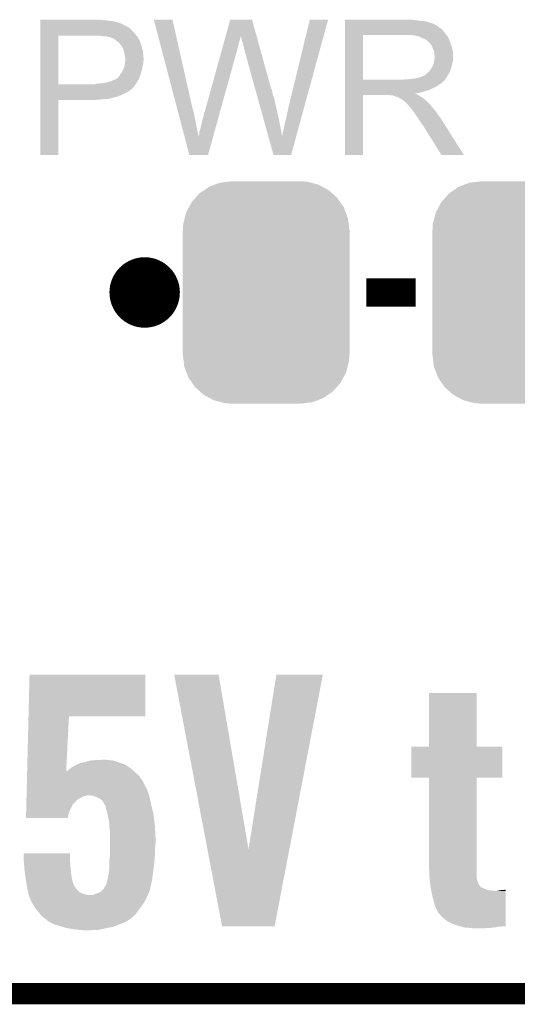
# Model space of a CAD drawing. Extents: x -1.3 to 24.2, y -3.9 to 39.7.
# Tile 2 of 48: x 4.1 to 7.7, y -3.9 to 3.2. Entities that reach past the tile are written whole.
import ezdxf

# ---------------------------------------------------------------- set-up
doc = ezdxf.new("R2010")
doc.units = 0
doc.layers.get('0').update_dxf_attribs({"linetype": 'CONTINUOUS'})
for name, color, linetype in [('5V_TO_3V3_CLICK_V100_GKO', 14, 'CONTINUOUS'), ('5V_TO_3V3_CLICK_V100_GTO', 12, 'CONTINUOUS'), ('5V_TO_3V3_CLICK_V100_GTS', 13, 'CONTINUOUS')]:
    doc.layers.add(name, color=color, linetype=linetype)

# ---------------------------------------------------------------- blocks, each defined once
blk = doc.blocks.new('CUSTOM_51')
for points in [[(-0.368484, 0.777768), (-0.333938, 0.790942), (0.3756, 0.777768), (0.32361, 0.790942)], [(-0.333938, 0.790942), (-0.273256, 0.798498), (0.32361, 0.790942), (0.29379, 0.798498)], [(-0.273256, 0.798498), (-0.25019, 0.80137), (0.29379, 0.798498), (0.25019, 0.80137)], [(-0.50967, 0.681926), (-0.482218, 0.71288), (0.51306, 0.681926), (0.47841, 0.71288)], [(-0.482218, 0.71288), (-0.44566, 0.738152), (0.47841, 0.71288), (0.45012, 0.738152)], [(-0.44566, 0.738152), (-0.412794, 0.76087), (0.45012, 0.738152), (0.407388, 0.76087)], [(-0.412794, 0.76087), (-0.368484, 0.777768), (0.407388, 0.76087), (0.3756, 0.777768)], [(-0.55793, 0.61233), (-0.538216, 0.649738), (0.560798, 0.61233), (0.53514, 0.649738)], [(-0.538216, 0.649738), (-0.50967, 0.681926), (0.53514, 0.649738), (0.51306, 0.681926)], [(-0.587972, 0.533366), (-0.577562, 0.575076), (0.590586, 0.533366), (0.574852, 0.575076)], [(-0.577562, 0.575076), (-0.55793, 0.61233), (0.574852, 0.575076), (0.560798, 0.61233)], [(-0.597996, 0.49319), (-0.587972, 0.533366), (0.595442, 0.49319), (0.590586, 0.533366)], [(-0.60198, -0.44958), (-0.60198, 0.44958), (0.60198, -0.44958), (0.60198, 0.44958)], [(-0.60071, 0.44958), (-0.597996, 0.49319), (0.60071, 0.44958), (0.595442, 0.49319)], [(-0.59544, -0.49319), (-0.60071, -0.44958), (0.597996, -0.49319), (0.60071, -0.44958)], [(-0.590586, -0.533366), (-0.59544, -0.49319), (0.58797, -0.533366), (0.597996, -0.49319)], [(-0.57485, -0.575076), (-0.590586, -0.533366), (0.577562, -0.575076), (0.58797, -0.533366)], [(-0.560798, -0.61233), (-0.57485, -0.575076), (0.557928, -0.61233), (0.577562, -0.575076)], [(-0.535138, -0.649738), (-0.560798, -0.61233), (0.538216, -0.649738), (0.557928, -0.61233)], [(-0.51306, -0.681926), (-0.535138, -0.649738), (0.509668, -0.681926), (0.538216, -0.649738)], [(-0.478408, -0.71288), (-0.51306, -0.681926), (0.482218, -0.71288), (0.509668, -0.681926)], [(-0.45012, -0.738152), (-0.478408, -0.71288), (0.445658, -0.738152), (0.482218, -0.71288)], [(-0.407386, -0.76087), (-0.45012, -0.738152), (0.412794, -0.76087), (0.445658, -0.738152)], [(-0.3756, -0.777768), (-0.407386, -0.76087), (0.368482, -0.777768), (0.412794, -0.76087)], [(-0.323608, -0.790942), (-0.3756, -0.777768), (0.333938, -0.790942), (0.368482, -0.777768)], [(-0.29379, -0.798498), (-0.323608, -0.790942), (0.273254, -0.798498), (0.333938, -0.790942)], [(-0.25019, -0.80137), (-0.29379, -0.798498), (0.25019, -0.80137), (0.273254, -0.798498)]]:
    blk.add_solid(points)

msp = doc.modelspace()

# ---------------------------------------------------------------- linework, layer by layer
at = {"layer": '5V_TO_3V3_CLICK_V100_GKO', "const_width": 0.1524}
msp.add_lwpolyline([(-1.27, -3.81), (21.59, -3.81)], dxfattribs=at)
at = {"layer": '5V_TO_3V3_CLICK_V100_GTO', "const_width": 0.254}
msp.add_lwpolyline([(4.89204, 1.2446, 1), (5.14604, 1.2446, 1)], format="xyb", close=True, dxfattribs=at)
at = {"layer": '5V_TO_3V3_CLICK_V100_GTO', "const_width": 0.2032}
msp.add_lwpolyline([(6.61924, 1.2446), (6.97484, 1.2446)], dxfattribs=at)
at = {"layer": '5V_TO_3V3_CLICK_V100_GTO'}
for points in [[(4.26722, 3.20802), (4.267222, 3.21056), (4.7117, 3.20802), (4.688838, 3.21056)], [(4.26722, 3.20294), (4.26722, 3.20802), (4.7625, 3.20294), (4.7117, 3.20802)], [(4.26722, 3.2004), (4.26722, 3.20294), (4.782822, 3.2004), (4.7625, 3.20294)], [(4.26722, 3.19786), (4.26722, 3.2004), (4.79552, 3.19786), (4.785362, 3.2004)], [(4.26722, 3.19532), (4.26722, 3.19786), (4.80822, 3.19532), (4.79552, 3.19786)], [(4.26722, 3.18516), (4.26722, 3.19532), (4.84378, 3.18516), (4.80822, 3.19532)], [(5.085112, 3.210542), (5.085106, 3.210558), (5.219704, 3.210542), (5.085106, 3.210558)], [(5.253444, 2.570478), (5.085112, 3.210542), (5.36448, 2.570478), (5.219704, 3.210542)], [(5.603204, 3.091144), (5.636272, 3.210544), (5.82681, 3.091144), (5.793744, 3.210544)], [(5.636272, 3.210544), (5.636278, 3.21056), (5.793744, 3.210544), (5.636278, 3.21056)], [(6.0579, 2.58318), (6.21031, 3.210532), (6.170818, 2.58318), (6.342374, 3.210532)], [(6.21031, 3.210532), (6.210318, 3.21056), (6.342374, 3.210532), (6.210318, 3.21056)], [(6.46432, 3.20802), (6.464322, 3.21056), (6.96976, 3.20802), (6.94182, 3.21056)], [(6.46432, 3.20294), (6.46432, 3.20802), (7.002778, 3.20294), (6.96976, 3.20802)], [(6.46432, 3.2004), (6.46432, 3.20294), (7.0358, 3.2004), (7.002778, 3.20294)], [(6.46432, 3.19278), (6.46432, 3.2004), (7.066278, 3.19278), (7.0358, 3.2004)], [(4.267218, 3.11658), (4.26722, 3.13944), (4.94284, 3.11658), (4.919982, 3.13944)], [(4.26722, 3.16484), (4.26722, 3.18516), (4.884418, 3.16484), (4.84378, 3.18516)], [(4.26722, 3.154678), (4.26722, 3.16484), (4.9022, 3.154678), (4.884418, 3.16484)], [(4.26722, 3.15214), (4.26722, 3.154678), (4.904744, 3.15214), (4.9022, 3.154678)], [(4.26722, 3.149596), (4.26722, 3.15214), (4.912362, 3.149596), (4.904744, 3.15214)], [(4.26722, 3.13944), (4.26722, 3.149596), (4.919982, 3.13944), (4.912362, 3.149596)], [(6.464318, 3.11404), (6.46432, 3.134358), (7.18566, 3.11404), (7.170422, 3.134358)], [(6.46432, 3.1877), (6.46432, 3.19278), (7.081522, 3.1877), (7.066278, 3.19278)], [(6.46432, 3.18516), (6.46432, 3.1877), (7.094222, 3.18516), (7.081522, 3.1877)], [(6.46432, 3.185138), (6.46432, 3.18516), (7.09676, 3.185138), (7.094222, 3.18516)], [(6.46432, 3.182614), (6.46432, 3.185138), (7.096774, 3.182614), (7.09676, 3.185138)], [(6.46432, 3.17754), (6.46432, 3.182614), (7.10692, 3.17754), (7.096774, 3.182614)], [(6.46432, 3.172458), (6.46432, 3.17754), (7.119622, 3.172458), (7.10692, 3.17754)], [(6.46432, 3.1623), (6.46432, 3.172458), (7.13486, 3.1623), (7.119622, 3.172458)], [(6.46432, 3.1496), (6.46432, 3.1623), (7.15264, 3.1496), (7.13486, 3.1623)], [(6.46432, 3.134358), (6.46432, 3.1496), (7.170422, 3.134358), (7.15264, 3.1496)], [(4.26721, 2.745762), (4.267218, 3.09626), (4.39674, 2.745762), (4.396762, 3.09626)], [(4.267218, 3.10134), (4.267218, 3.11658), (4.95554, 3.10134), (4.94284, 3.11658)], [(4.267218, 3.09626), (4.267218, 3.10134), (4.959894, 3.09626), (4.95554, 3.10134)], [(4.70154, 3.09372), (4.67614, 3.09626), (4.962072, 3.09372), (4.959894, 3.09626)], [(4.721862, 3.09118), (4.70154, 3.09372), (4.964248, 3.09118), (4.962072, 3.09372)], [(4.759962, 3.0861), (4.739642, 3.09118), (4.968602, 3.0861), (4.964248, 3.09118)], [(4.765044, 3.086098), (4.759962, 3.0861), (4.968604, 3.086098), (4.968602, 3.0861)], [(4.771818, 3.083558), (4.765044, 3.086098), (4.97078, 3.083558), (4.968604, 3.086098)], [(4.78536, 3.07848), (4.771818, 3.083558), (4.973038, 3.07848), (4.97078, 3.083558)], [(4.8006, 3.07086), (4.78536, 3.07848), (4.976426, 3.07086), (4.973038, 3.07848)], [(4.8133, 3.0607), (4.8006, 3.07086), (4.980942, 3.0607), (4.976426, 3.07086)], [(4.81648, 3.058156), (4.8133, 3.0607), (4.98348, 3.058156), (4.980942, 3.0607)], [(4.826, 3.05054), (4.81648, 3.058156), (4.98602, 3.05054), (4.98348, 3.058156)], [(5.58774, 3.0353), (5.592664, 3.05308), (5.69722, 3.0353), (5.7023, 3.05308)], [(5.592664, 3.05308), (5.596884, 3.06832), (5.7023, 3.05308), (5.707378, 3.06832)], [(5.596884, 3.06832), (5.6004, 3.081018), (5.707378, 3.06832), (5.70992, 3.081018)], [(5.6004, 3.081018), (5.60251, 3.088634), (5.70992, 3.081018), (5.70992, 3.088634)], [(5.60251, 3.088634), (5.603204, 3.091144), (5.70992, 3.088634), (5.712422, 3.091144)], [(5.71246, 3.088644), (5.712422, 3.091144), (5.827502, 3.088644), (5.82681, 3.091144)], [(5.72008, 3.06578), (5.71246, 3.088644), (5.833834, 3.06578), (5.827502, 3.088644)], [(5.72516, 3.048), (5.72008, 3.06578), (5.838758, 3.048), (5.833834, 3.06578)], [(6.464312, 2.778782), (6.464318, 3.10132), (6.59384, 2.778782), (6.593842, 3.10132)], [(6.464318, 3.10134), (6.464318, 3.11404), (7.195538, 3.10134), (7.18566, 3.11404)], [(6.464318, 3.10132), (6.464318, 3.10134), (6.593842, 3.10132), (6.90118, 3.10134)], [(6.972302, 3.09626), (6.939282, 3.10134), (7.199488, 3.09626), (7.195538, 3.10134)], [(6.990942, 3.091176), (6.972302, 3.09626), (7.20344, 3.091176), (7.199488, 3.09626)], [(7.00024, 3.08864), (6.990942, 3.091176), (7.203462, 3.08864), (7.20344, 3.091176)], [(7.000268, 3.088626), (7.00024, 3.08864), (7.205986, 3.088626), (7.203462, 3.08864)], [(7.02056, 3.07848), (7.000268, 3.088626), (7.21106, 3.07848), (7.205986, 3.088626)], [(7.040882, 3.070858), (7.02056, 3.07848), (7.21411, 3.070858), (7.21106, 3.07848)], [(7.047654, 3.06578), (7.040882, 3.070858), (7.21614, 3.06578), (7.21411, 3.070858)], [(7.05104, 3.06324), (7.047654, 3.06578), (7.21723, 3.06324), (7.21614, 3.06578)], [(7.058664, 3.05816), (7.05104, 3.06324), (7.219406, 3.05816), (7.21723, 3.06324)], [(7.061206, 3.058154), (7.058664, 3.05816), (7.21941, 3.058154), (7.219406, 3.05816)], [(7.070092, 3.048), (7.061206, 3.058154), (7.22376, 3.048), (7.21941, 3.058154)], [(4.838698, 3.037842), (4.826, 3.05054), (4.9911, 3.037842), (4.98602, 3.05054)], [(4.84124, 3.0353), (4.838698, 3.037842), (4.991948, 3.0353), (4.9911, 3.037842)], [(4.84633, 3.02768), (4.84124, 3.0353), (4.994486, 3.02768), (4.991948, 3.0353)], [(4.848866, 3.027668), (4.84633, 3.02768), (4.99449, 3.027668), (4.994486, 3.02768)], [(4.851764, 3.0226), (4.848866, 3.027668), (4.996178, 3.0226), (4.99449, 3.027668)], [(4.85902, 3.0099), (4.851764, 3.0226), (4.999356, 3.0099), (4.996178, 3.0226)], [(4.862832, 3.00228), (4.85902, 3.0099), (5.00126, 3.00228), (4.999356, 3.0099)], [(4.866642, 2.994658), (4.862832, 3.00228), (5.002954, 2.994658), (5.00126, 3.00228)], [(4.870452, 2.979418), (4.866642, 2.994658), (5.00634, 2.979418), (5.002954, 2.994658)], [(5.57156, 2.97688), (5.577188, 2.9972), (5.68198, 2.97688), (5.68706, 2.9972)], [(5.577188, 2.9972), (5.582112, 3.01498), (5.68706, 2.9972), (5.69214, 3.01498)], [(5.582112, 3.01498), (5.58774, 3.0353), (5.69214, 3.01498), (5.69722, 3.0353)], [(5.73024, 3.02768), (5.72516, 3.048), (5.844384, 3.02768), (5.838758, 3.048)], [(5.73532, 3.009902), (5.73024, 3.02768), (5.849308, 3.009902), (5.844384, 3.02768)], [(5.73786, 2.99466), (5.73532, 3.009902), (5.853528, 2.99466), (5.849308, 3.009902)], [(5.7404, 2.987042), (5.73786, 2.99466), (5.855638, 2.987042), (5.853528, 2.99466)], [(5.742938, 2.981964), (5.7404, 2.987042), (5.857044, 2.981964), (5.855638, 2.987042)], [(5.74294, 2.976882), (5.742938, 2.981964), (5.858452, 2.976882), (5.857044, 2.981964)], [(7.07898, 3.037842), (7.070092, 3.048), (7.227146, 3.037842), (7.22376, 3.048)], [(7.088052, 3.02514), (7.07898, 3.037842), (7.23138, 3.02514), (7.227146, 3.037842)], [(7.09168, 3.02006), (7.088052, 3.02514), (7.232906, 3.02006), (7.23138, 3.02514)], [(7.0993, 2.999742), (7.09168, 3.02006), (7.239, 2.999742), (7.232906, 3.02006)], [(7.0993, 2.99974), (7.0993, 2.999742), (7.239002, 2.99974), (7.239, 2.999742)], [(7.10692, 2.984496), (7.0993, 2.99974), (7.24205, 2.984496), (7.239002, 2.99974)], [(7.108372, 2.974338), (7.10692, 2.984496), (7.24408, 2.974338), (7.24205, 2.984496)], [(4.87172, 2.97434), (4.870452, 2.979418), (5.006848, 2.97434), (5.00634, 2.979418)], [(4.87426, 2.9591), (4.87172, 2.97434), (5.008372, 2.9591), (5.006848, 2.97434)], [(4.87934, 2.933698), (4.87426, 2.9591), (5.010914, 2.933698), (5.008372, 2.9591)], [(4.877858, 2.905758), (4.878704, 2.915918), (5.00888, 2.905758), (5.01142, 2.915918)], [(4.878704, 2.915918), (4.87934, 2.92354), (5.01142, 2.915918), (5.01142, 2.92354)], [(4.87934, 2.928622), (4.87934, 2.933698), (5.01142, 2.928622), (5.010914, 2.933698)], [(4.87934, 2.92354), (4.87934, 2.928622), (5.01142, 2.92354), (5.01142, 2.928622)], [(5.453382, 2.550162), (5.57156, 2.97688), (5.563598, 2.550162), (5.68198, 2.97688)], [(5.815516, 2.715256), (5.74294, 2.976882), (5.930902, 2.715256), (5.858452, 2.976882)], [(7.10692, 2.908302), (7.10837, 2.918458), (7.24154, 2.908302), (7.24408, 2.918458)], [(7.10837, 2.918458), (7.112, 2.94386), (7.24408, 2.918458), (7.24408, 2.94386)], [(7.10946, 2.966718), (7.108372, 2.974338), (7.24408, 2.966718), (7.24408, 2.974338)], [(7.109462, 2.954018), (7.10946, 2.966718), (7.24408, 2.954018), (7.24408, 2.966718)], [(7.112, 2.946396), (7.109462, 2.954018), (7.24408, 2.946396), (7.24408, 2.954018)], [(7.112, 2.94386), (7.112, 2.946396), (7.24408, 2.94386), (7.24408, 2.946396)], [(4.8514, 2.827022), (4.86156, 2.8448), (4.992662, 2.827022), (4.998134, 2.8448)], [(4.86156, 2.8448), (4.866074, 2.854958), (4.998134, 2.8448), (5.00126, 2.854958)], [(4.866074, 2.854958), (4.871718, 2.867658), (5.00126, 2.854958), (5.003376, 2.867658)], [(4.871718, 2.867658), (4.872226, 2.8702), (5.003376, 2.867658), (5.0038, 2.8702)], [(4.872226, 2.8702), (4.8768, 2.893058), (5.0038, 2.8702), (5.00837, 2.893058)], [(4.8768, 2.893058), (4.87701, 2.895598), (5.00837, 2.893058), (5.00888, 2.895598)], [(4.87701, 2.895598), (4.877858, 2.905758), (5.00888, 2.895598), (5.00888, 2.905758)], [(7.063738, 2.829558), (7.076438, 2.842258), (7.217292, 2.829558), (7.223066, 2.842258)], [(7.076438, 2.842258), (7.084058, 2.854958), (7.223066, 2.842258), (7.22884, 2.854958)], [(7.084058, 2.854958), (7.086598, 2.8575), (7.22884, 2.854958), (7.229532, 2.8575)], [(7.086598, 2.8575), (7.08914, 2.862578), (7.229532, 2.8575), (7.230918, 2.862578)], [(7.08914, 2.862578), (7.094218, 2.870198), (7.230918, 2.862578), (7.232996, 2.870198)], [(7.094218, 2.870198), (7.099298, 2.8829), (7.232996, 2.870198), (7.23646, 2.8829)], [(7.099298, 2.8829), (7.104378, 2.895598), (7.23646, 2.8829), (7.238998, 2.895598)], [(7.104378, 2.895598), (7.106918, 2.9083), (7.238998, 2.895598), (7.24154, 2.9083)], [(7.106918, 2.9083), (7.10692, 2.908302), (7.24154, 2.9083), (7.24154, 2.908302)], [(4.7752, 2.766058), (4.80314, 2.77876), (4.966788, 2.766058), (4.974046, 2.77876)], [(4.80314, 2.77876), (4.815836, 2.78384), (4.974046, 2.77876), (4.976948, 2.78384)], [(4.815836, 2.78384), (4.818374, 2.786378), (4.976948, 2.78384), (4.9784, 2.786378)], [(4.818374, 2.786378), (4.833618, 2.801618), (4.9784, 2.786378), (4.98493, 2.801618)], [(4.833618, 2.801618), (4.835142, 2.804158), (4.98493, 2.801618), (4.98602, 2.804158)], [(4.835142, 2.804158), (4.841238, 2.814318), (4.98602, 2.804158), (4.988922, 2.814318)], [(4.841238, 2.814318), (4.847334, 2.82194), (4.988922, 2.814318), (4.9911, 2.82194)], [(4.847334, 2.82194), (4.8514, 2.827022), (4.9911, 2.82194), (4.992662, 2.827022)], [(6.46431, 2.76606), (6.464312, 2.7686), (7.175494, 2.76606), (7.17804, 2.7686)], [(6.464312, 2.77876), (6.464312, 2.778782), (6.885938, 2.77876), (6.59384, 2.778782)], [(6.464312, 2.7686), (6.464312, 2.77876), (7.17804, 2.7686), (7.186168, 2.77876)], [(6.885938, 2.77876), (6.901178, 2.7813), (7.186168, 2.77876), (7.1882, 2.7813)], [(6.921498, 2.7813), (6.967218, 2.78638), (7.1882, 2.7813), (7.191586, 2.78638)], [(6.967218, 2.78638), (6.990082, 2.79146), (7.191586, 2.78638), (7.194974, 2.79146)], [(6.990082, 2.79146), (7.007856, 2.79654), (7.194974, 2.79146), (7.198362, 2.79654)], [(7.012934, 2.79654), (7.018018, 2.801616), (7.198362, 2.79654), (7.201322, 2.801616)], [(7.018018, 2.801616), (7.025642, 2.80416), (7.201322, 2.801616), (7.202806, 2.80416)], [(7.025642, 2.80416), (7.038338, 2.80924), (7.202806, 2.80416), (7.205768, 2.80924)], [(7.038338, 2.80924), (7.060564, 2.82702), (7.205768, 2.80924), (7.21614, 2.82702)], [(7.060564, 2.82702), (7.063738, 2.829558), (7.21614, 2.82702), (7.217292, 2.829558)], [(4.26721, 2.74574), (4.26721, 2.745762), (4.658358, 2.74574), (4.39674, 2.745762)], [(4.26721, 2.733038), (4.26721, 2.74574), (4.945378, 2.733038), (4.954452, 2.74574)], [(4.26721, 2.717794), (4.26721, 2.733038), (4.93014, 2.717794), (4.945378, 2.733038)], [(4.26721, 2.715254), (4.26721, 2.717794), (4.930134, 2.715254), (4.93014, 2.717794)], [(4.26721, 2.70764), (4.26721, 2.715254), (4.922516, 2.70764), (4.930134, 2.715254)], [(4.26721, 2.705096), (4.26721, 2.70764), (4.914898, 2.705096), (4.922516, 2.70764)], [(4.26721, 2.69748), (4.26721, 2.705096), (4.907278, 2.69748), (4.914898, 2.705096)], [(4.26721, 2.68986), (4.26721, 2.69748), (4.897118, 2.68986), (4.907278, 2.69748)], [(4.658358, 2.74574), (4.668518, 2.74828), (4.954452, 2.74574), (4.956266, 2.74828)], [(4.678678, 2.74828), (4.691368, 2.750818), (4.956266, 2.74828), (4.95808, 2.750818)], [(4.691368, 2.750818), (4.69138, 2.75082), (4.95808, 2.750818), (4.95808, 2.75082)], [(4.69138, 2.75082), (4.716782, 2.75336), (4.95808, 2.75082), (4.959532, 2.75336)], [(4.716782, 2.75336), (4.74726, 2.75844), (4.959532, 2.75336), (4.962434, 2.75844)], [(4.74726, 2.75844), (4.7752, 2.766058), (4.962434, 2.75844), (4.966788, 2.766058)], [(5.817628, 2.707638), (5.815516, 2.715256), (5.935982, 2.707638), (5.930902, 2.715256)], [(5.820446, 2.69748), (5.817628, 2.707638), (5.93852, 2.69748), (5.935982, 2.707638)], [(5.82397, 2.68478), (5.820446, 2.69748), (5.94106, 2.68478), (5.93852, 2.69748)], [(6.46431, 2.766046), (6.46431, 2.76606), (7.172954, 2.766046), (7.175494, 2.76606)], [(6.46431, 2.76098), (6.46431, 2.766046), (7.170418, 2.76098), (7.172954, 2.766046)], [(6.46431, 2.7559), (6.46431, 2.76098), (7.16534, 2.7559), (7.170418, 2.76098)], [(6.46431, 2.75082), (6.46431, 2.7559), (7.157718, 2.75082), (7.16534, 2.7559)], [(6.46431, 2.745738), (6.46431, 2.75082), (7.14756, 2.745738), (7.157718, 2.75082)], [(6.46431, 2.7305), (6.46431, 2.745738), (7.127238, 2.7305), (7.14756, 2.745738)], [(6.46431, 2.71526), (6.46431, 2.7305), (7.09676, 2.71526), (7.127238, 2.7305)], [(6.46431, 2.70002), (6.46431, 2.71526), (7.061198, 2.70002), (7.09676, 2.71526)], [(6.46431, 2.69494), (6.46431, 2.70002), (7.040882, 2.69494), (7.061198, 2.70002)], [(4.2672, 2.235222), (4.267208, 2.631418), (4.396718, 2.235222), (4.39674, 2.631418)], [(4.267208, 2.67462), (4.26721, 2.68986), (4.86664, 2.67462), (4.897118, 2.68986)], [(4.267208, 2.667), (4.267208, 2.67462), (4.84886, 2.667), (4.86664, 2.67462)], [(4.267208, 2.65684), (4.267208, 2.667), (4.825998, 2.65684), (4.84886, 2.667)], [(4.267208, 2.65176), (4.267208, 2.65684), (4.803142, 2.65176), (4.825998, 2.65684)], [(4.267208, 2.64414), (4.267208, 2.65176), (4.77774, 2.64414), (4.803142, 2.65176)], [(4.267208, 2.63906), (4.267208, 2.64414), (4.749802, 2.63906), (4.77774, 2.64414)], [(4.267208, 2.63652), (4.267208, 2.63906), (4.71932, 2.63652), (4.749802, 2.63906)], [(4.267208, 2.63398), (4.267208, 2.63652), (4.68376, 2.63398), (4.71932, 2.63652)], [(4.267208, 2.63144), (4.267208, 2.63398), (4.645662, 2.63144), (4.68376, 2.63398)], [(4.267208, 2.631418), (4.267208, 2.63144), (4.39674, 2.631418), (4.645662, 2.63144)], [(5.828902, 2.666998), (5.82397, 2.68478), (5.943602, 2.666998), (5.94106, 2.68478)], [(5.833834, 2.649218), (5.828902, 2.666998), (5.95122, 2.649218), (5.943602, 2.666998)], [(5.83947, 2.6289), (5.833834, 2.649218), (5.9563, 2.6289), (5.95122, 2.649218)], [(5.846516, 2.6035), (5.83947, 2.6289), (5.96138, 2.6035), (5.9563, 2.6289)], [(6.4643, 2.235222), (6.464308, 2.666978), (6.593818, 2.235222), (6.59384, 2.666978)], [(6.464308, 2.677158), (6.46431, 2.679666), (6.972304, 2.677158), (6.969792, 2.679666)], [(6.464308, 2.667), (6.464308, 2.677158), (6.99262, 2.667), (6.972304, 2.677158)], [(6.464308, 2.666978), (6.464308, 2.667), (6.59384, 2.666978), (6.786878, 2.667)], [(6.46431, 2.68732), (6.46431, 2.69494), (7.018018, 2.68732), (7.040882, 2.69494)], [(6.46431, 2.68224), (6.46431, 2.68732), (6.995158, 2.68224), (7.018018, 2.68732)], [(6.46431, 2.679666), (6.46431, 2.68224), (6.969792, 2.679666), (6.995158, 2.68224)], [(6.797038, 2.66446), (6.786878, 2.667), (6.997698, 2.66446), (6.99262, 2.667)], [(6.812274, 2.661926), (6.809734, 2.66446), (7.001922, 2.661926), (6.997698, 2.66446)], [(6.814816, 2.66192), (6.812274, 2.661926), (7.001932, 2.66192), (7.001922, 2.661926)], [(6.837682, 2.6543), (6.814816, 2.66192), (7.014634, 2.6543), (7.001932, 2.66192)], [(6.847838, 2.651762), (6.837682, 2.6543), (7.018864, 2.651762), (7.014634, 2.6543)], [(6.851652, 2.64922), (6.847838, 2.651762), (7.0231, 2.64922), (7.018864, 2.651762)], [(6.863076, 2.641602), (6.851652, 2.64922), (7.032624, 2.641602), (7.0231, 2.64922)], [(6.870698, 2.639062), (6.863076, 2.641602), (7.035798, 2.639062), (7.032624, 2.641602)], [(6.873218, 2.63906), (6.870698, 2.639062), (7.0358, 2.63906), (7.035798, 2.639062)], [(6.87324, 2.636532), (6.873218, 2.63906), (7.03833, 2.636532), (7.0358, 2.63906)], [(6.885938, 2.628902), (6.87324, 2.636532), (7.04596, 2.628902), (7.03833, 2.636532)], [(6.885942, 2.628898), (6.885938, 2.628902), (7.045964, 2.628898), (7.04596, 2.628902)], [(6.888482, 2.626358), (6.885942, 2.628898), (7.05104, 2.626358), (7.045964, 2.628898)], [(6.918962, 2.595878), (6.888482, 2.626358), (7.08152, 2.595878), (7.05104, 2.626358)], [(5.254782, 2.565396), (5.253444, 2.570478), (5.36702, 2.565396), (5.36448, 2.570478)], [(5.256116, 2.560318), (5.254782, 2.565396), (5.367022, 2.560318), (5.36702, 2.565396)], [(5.260124, 2.54508), (5.256116, 2.560318), (5.372098, 2.54508), (5.367022, 2.560318)], [(5.853562, 2.5781), (5.846516, 2.6035), (5.969, 2.5781), (5.96138, 2.6035)], [(5.861312, 2.55016), (5.853562, 2.5781), (5.97408, 2.55016), (5.969, 2.5781)], [(6.04774, 2.54), (6.0579, 2.58318), (6.15901, 2.54), (6.170818, 2.58318)], [(6.926578, 2.58826), (6.918962, 2.595878), (7.087236, 2.58826), (7.08152, 2.595878)], [(6.9342, 2.578102), (6.926578, 2.58826), (7.094854, 2.578102), (7.087236, 2.58826)], [(6.93674, 2.57556), (6.9342, 2.578102), (7.09676, 2.57556), (7.094854, 2.578102)], [(6.939278, 2.57302), (6.93674, 2.57556), (7.099018, 2.57302), (7.09676, 2.57556)], [(6.95452, 2.5527), (6.939278, 2.57302), (7.11708, 2.5527), (7.099018, 2.57302)], [(5.262796, 2.53492), (5.260124, 2.54508), (5.37464, 2.53492), (5.372098, 2.54508)], [(5.266136, 2.52222), (5.262796, 2.53492), (5.37718, 2.52222), (5.37464, 2.53492)], [(5.270144, 2.50698), (5.266136, 2.52222), (5.37972, 2.50698), (5.37718, 2.52222)], [(5.27816, 2.4765), (5.270144, 2.50698), (5.38734, 2.4765), (5.37972, 2.50698)], [(5.42798, 2.4511), (5.4356, 2.48412), (5.536116, 2.4511), (5.545276, 2.48412)], [(5.4356, 2.48412), (5.438142, 2.499362), (5.545276, 2.48412), (5.549506, 2.499362)], [(5.438142, 2.499362), (5.44322, 2.512062), (5.549506, 2.499362), (5.553028, 2.512062)], [(5.44322, 2.512062), (5.448302, 2.53746), (5.553028, 2.512062), (5.560074, 2.53746)], [(5.448302, 2.53746), (5.45084, 2.54508), (5.560074, 2.53746), (5.562188, 2.54508)], [(5.45084, 2.54508), (5.453382, 2.550162), (5.562188, 2.54508), (5.563598, 2.550162)], [(5.876814, 2.49428), (5.861312, 2.55016), (5.98678, 2.49428), (5.97408, 2.55016)], [(5.893724, 2.43332), (5.876814, 2.49428), (5.99948, 2.43332), (5.98678, 2.49428)], [(6.02996, 2.463802), (6.04012, 2.499358), (6.138174, 2.463802), (6.147898, 2.499358)], [(6.04012, 2.499358), (6.04774, 2.54), (6.147898, 2.499358), (6.15901, 2.54)], [(6.96976, 2.53238), (6.95452, 2.5527), (7.131304, 2.53238), (7.11708, 2.5527)], [(6.973148, 2.5273), (6.96976, 2.53238), (7.13486, 2.5273), (7.131304, 2.53238)], [(6.991774, 2.49936), (6.973148, 2.5273), (7.15518, 2.49936), (7.13486, 2.5273)], [(7.00024, 2.48666), (6.991774, 2.49936), (7.163238, 2.48666), (7.15518, 2.49936)], [(7.01294, 2.468882), (7.00024, 2.48666), (7.174518, 2.468882), (7.163238, 2.48666)], [(5.286844, 2.44348), (5.27816, 2.4765), (5.39242, 2.44348), (5.38734, 2.4765)], [(5.296196, 2.40792), (5.286844, 2.44348), (5.40004, 2.40792), (5.39242, 2.44348)], [(5.415282, 2.407922), (5.42036, 2.420622), (5.524138, 2.407922), (5.527662, 2.420622)], [(5.42036, 2.420622), (5.42798, 2.4511), (5.527662, 2.420622), (5.536116, 2.4511)], [(5.911234, 2.370196), (5.893724, 2.43332), (6.009602, 2.370196), (5.99948, 2.43332)], [(6.01726, 2.40538), (6.019802, 2.41808), (6.122198, 2.40538), (6.12567, 2.41808)], [(6.019802, 2.41808), (6.02488, 2.43332), (6.12567, 2.41808), (6.129838, 2.43332)], [(6.02488, 2.43332), (6.02996, 2.463802), (6.129838, 2.43332), (6.138174, 2.463802)], [(7.023098, 2.451102), (7.01294, 2.468882), (7.185798, 2.451102), (7.174518, 2.468882)], [(7.030718, 2.44348), (7.023098, 2.451102), (7.190634, 2.44348), (7.185798, 2.451102)], [(7.033262, 2.4384), (7.030718, 2.44348), (7.193858, 2.4384), (7.190634, 2.44348)], [(7.160258, 2.23521), (7.033262, 2.4384), (7.322774, 2.23521), (7.193858, 2.4384)], [(5.306158, 2.370042), (5.296196, 2.40792), (5.40766, 2.370042), (5.40004, 2.40792)], [(5.341616, 2.235216), (5.306158, 2.370042), (5.476226, 2.235216), (5.51363, 2.370042)], [(5.40766, 2.370042), (5.407662, 2.372364), (5.51363, 2.370042), (5.514274, 2.372364)], [(5.407662, 2.372364), (5.4102, 2.377442), (5.514274, 2.372364), (5.515682, 2.377442)], [(5.4102, 2.377442), (5.41274, 2.385064), (5.515682, 2.377442), (5.517796, 2.385064)], [(5.41274, 2.395222), (5.415282, 2.407922), (5.520614, 2.395222), (5.524138, 2.407922)], [(5.41274, 2.385064), (5.41274, 2.395222), (5.517796, 2.385064), (5.520614, 2.395222)], [(5.948676, 2.235216), (5.911234, 2.370196), (6.075666, 2.235216), (6.112576, 2.370196)], [(6.009602, 2.370196), (6.009646, 2.372366), (6.112576, 2.370196), (6.11317, 2.372366)], [(6.009646, 2.372366), (6.01218, 2.374906), (6.11317, 2.372366), (6.113864, 2.374906)], [(6.01218, 2.374906), (6.012182, 2.379982), (6.113864, 2.374906), (6.115252, 2.379982)], [(6.012182, 2.379982), (6.01472, 2.387604), (6.115252, 2.379982), (6.117338, 2.387604)], [(6.01472, 2.395222), (6.01726, 2.40538), (6.11942, 2.395222), (6.122198, 2.40538)], [(6.01472, 2.387604), (6.01472, 2.395222), (6.117338, 2.387604), (6.11942, 2.395222)], [(4.396718, 2.2352), (4.2672, 2.235222), (4.396718, 2.2352), (4.396718, 2.235222)], [(5.476222, 2.2352), (5.341616, 2.235216), (5.476222, 2.2352), (5.476226, 2.235216)], [(6.075662, 2.2352), (5.948676, 2.235216), (6.075662, 2.2352), (6.075666, 2.235216)], [(6.593818, 2.2352), (6.4643, 2.235222), (6.593818, 2.2352), (6.593818, 2.235222)], [(7.32278, 2.2352), (7.322774, 2.23521), (7.32278, 2.2352), (7.160258, 2.23521)], [(4.181092, -1.81102), (4.18848, -1.511322), (5.024098, -1.81102), (5.02412, -1.511322)], [(4.18848, -1.511322), (4.188482, -1.5113), (5.02412, -1.511322), (4.188482, -1.5113)], [(5.232428, -1.511318), (5.232424, -1.511302), (5.552444, -1.511318), (5.232424, -1.511302)], [(5.471868, -2.76847), (5.232428, -1.511318), (5.768362, -2.76847), (5.552444, -1.511318)], [(5.768362, -2.76847), (5.969014, -1.511326), (6.063046, -2.76847), (6.304276, -1.511326)], [(5.969014, -1.511326), (5.96902, -1.5113), (6.304276, -1.511326), (5.96902, -1.5113)], [(7.07136, -2.029438), (7.07138, -1.643402), (7.414282, -2.029438), (7.41426, -1.643402)], [(7.07138, -1.643402), (7.071382, -1.64338), (7.41426, -1.643402), (7.071382, -1.64338)], [(4.171386, -2.204718), (4.181092, -1.81104), (4.452778, -2.204718), (4.47294, -1.81104)], [(4.181092, -1.81104), (4.181092, -1.81102), (4.47294, -1.81104), (5.024098, -1.81102)], [(6.94182, -2.252958), (6.94184, -2.029482), (7.599658, -2.252958), (7.59968, -2.029482)], [(6.94184, -2.029482), (6.941842, -2.02946), (7.59968, -2.029482), (7.414282, -2.02946)], [(6.941842, -2.02946), (7.07136, -2.029438), (7.414282, -2.02946), (7.414282, -2.029438)], [(4.607562, -2.1336), (4.63296, -2.12852), (4.804158, -2.1336), (4.787902, -2.12852)], [(4.63296, -2.12852), (4.6609, -2.12598), (4.787902, -2.12852), (4.75488, -2.12598)], [(4.6609, -2.12598), (4.7244, -2.12344), (4.75488, -2.12598), (4.742182, -2.12344)], [(4.460242, -2.204718), (4.47802, -2.18948), (4.94013, -2.204718), (4.92286, -2.18948)], [(4.47802, -2.18948), (4.481192, -2.186942), (4.92286, -2.18948), (4.919982, -2.186942)], [(4.481192, -2.186942), (4.490722, -2.179318), (4.919982, -2.186942), (4.908548, -2.179318)], [(4.490722, -2.179318), (4.5085, -2.16916), (4.908548, -2.179318), (4.893312, -2.16916)], [(4.5085, -2.16916), (4.533896, -2.156462), (4.893312, -2.16916), (4.874264, -2.156462)], [(4.533896, -2.156462), (4.5339, -2.15646), (4.874264, -2.156462), (4.87426, -2.15646)], [(4.5339, -2.15646), (4.556764, -2.1463), (4.87426, -2.15646), (4.84378, -2.1463)], [(4.561842, -2.1463), (4.572, -2.14376), (4.84378, -2.1463), (4.83616, -2.14376)], [(4.572, -2.14376), (4.58723, -2.14122), (4.83616, -2.14376), (4.82854, -2.14122)], [(4.58723, -2.14122), (4.587242, -2.141218), (4.82854, -2.14122), (4.828534, -2.141218)], [(4.587242, -2.141218), (4.607562, -2.1336), (4.828534, -2.141218), (4.804158, -2.1336)], [(4.169696, -2.2733), (4.170384, -2.245362), (5.00126, -2.2733), (4.98348, -2.245362)], [(4.170384, -2.245362), (4.170886, -2.22504), (4.98348, -2.245362), (4.96316, -2.22504)], [(4.170886, -2.22504), (4.171324, -2.20725), (4.96316, -2.22504), (4.942998, -2.20725)], [(4.171324, -2.20725), (4.171386, -2.204718), (4.45265, -2.20725), (4.460242, -2.204718)], [(4.45265, -2.20725), (4.452778, -2.204718), (4.942998, -2.20725), (4.94013, -2.204718)], [(7.071338, -2.25298), (6.94182, -2.252958), (7.599658, -2.25298), (7.599658, -2.252958)], [(7.07134, -2.253002), (7.071338, -2.25298), (7.41426, -2.253002), (7.599658, -2.25298)], [(7.07136, -2.90576), (7.07134, -2.253002), (7.41426, -2.90576), (7.41426, -2.253002)], [(4.167066, -2.37998), (4.168194, -2.334262), (5.051124, -2.37998), (5.03428, -2.334262)], [(4.168194, -2.334262), (4.169008, -2.30124), (5.03428, -2.334262), (5.0165, -2.30124)], [(4.169008, -2.30124), (4.169508, -2.280922), (5.0165, -2.30124), (5.00634, -2.280922)], [(4.169508, -2.280922), (4.169696, -2.2733), (5.00634, -2.280922), (5.00126, -2.2733)], [(4.166126, -2.418082), (4.166566, -2.4003), (4.52628, -2.418082), (4.551678, -2.4003)], [(4.166566, -2.4003), (4.166878, -2.3876), (4.551678, -2.4003), (4.574538, -2.3876)], [(4.166878, -2.3876), (4.167004, -2.38252), (4.574538, -2.3876), (4.5974, -2.38252)], [(4.167004, -2.38252), (4.167066, -2.37998), (4.5974, -2.38252), (4.610098, -2.37998)], [(4.645658, -2.38252), (4.615182, -2.37998), (5.05206, -2.38252), (5.051124, -2.37998)], [(4.645664, -2.382522), (4.645658, -2.38252), (5.05206, -2.382522), (5.05206, -2.38252)], [(4.673598, -2.39268), (4.645664, -2.382522), (5.05427, -2.39268), (5.05206, -2.382522)], [(4.69646, -2.405378), (4.673598, -2.39268), (5.05703, -2.405378), (5.05427, -2.39268)], [(4.714236, -2.41808), (4.69646, -2.405378), (5.059792, -2.41808), (5.05703, -2.405378)], [(4.164374, -2.489202), (4.165438, -2.446022), (4.478018, -2.489202), (4.500878, -2.446022)], [(4.165438, -2.446022), (4.166126, -2.418082), (4.500878, -2.446022), (4.52628, -2.418082)], [(4.7244, -2.435862), (4.714236, -2.41808), (5.063658, -2.435862), (5.059792, -2.41808)], [(4.72694, -2.44094), (4.7244, -2.435862), (5.06476, -2.44094), (5.063658, -2.435862)], [(4.72948, -2.446018), (4.72694, -2.44094), (5.065986, -2.446018), (5.06476, -2.44094)], [(4.737096, -2.456174), (4.72948, -2.446018), (5.068438, -2.456174), (5.065986, -2.446018)], [(4.7371, -2.461258), (4.737096, -2.456174), (5.069666, -2.461258), (5.068438, -2.456174)], [(4.74726, -2.49682), (4.7371, -2.461258), (5.078248, -2.49682), (5.069666, -2.461258)], [(4.16306, -2.542518), (4.163748, -2.5146), (4.462768, -2.542518), (4.4704, -2.5146)], [(4.462762, -2.54254), (4.16306, -2.542518), (4.462762, -2.54254), (4.462768, -2.542518)], [(4.163748, -2.5146), (4.164374, -2.489202), (4.4704, -2.5146), (4.478018, -2.489202)], [(4.750818, -2.514602), (4.74726, -2.49682), (5.08254, -2.514602), (5.078248, -2.49682)], [(4.7625, -2.573018), (4.750818, -2.514602), (5.089622, -2.573018), (5.08254, -2.514602)], [(4.763996, -2.59842), (4.7625, -2.573018), (5.0927, -2.59842), (5.089622, -2.573018)], [(4.76504, -2.6162), (4.763996, -2.59842), (5.093662, -2.6162), (5.0927, -2.59842)], [(4.77012, -2.65176), (4.76504, -2.6162), (5.095584, -2.65176), (5.093662, -2.6162)], [(4.77012, -2.692398), (4.77012, -2.65176), (5.09778, -2.692398), (5.095584, -2.65176)], [(4.77012, -2.72796), (4.77012, -2.692398), (5.09778, -2.72796), (5.09778, -2.692398)], [(4.77012, -2.768602), (4.77012, -2.72796), (5.0927, -2.768602), (5.09778, -2.72796)], [(4.145302, -2.799102), (4.1453, -2.799082), (4.48056, -2.799102), (4.1453, -2.799082)], [(4.147336, -2.85242), (4.145302, -2.799102), (4.48056, -2.85242), (4.48056, -2.799102)], [(4.76504, -2.8448), (4.768764, -2.81686), (5.09016, -2.8448), (5.0927, -2.81686)], [(4.768764, -2.81686), (4.77012, -2.806698), (5.0927, -2.81686), (5.0927, -2.806698)], [(4.77012, -2.806698), (4.77012, -2.768602), (5.0927, -2.806698), (5.0927, -2.768602)], [(5.577836, -3.324842), (5.471868, -2.76847), (5.956284, -3.324842), (6.063046, -2.76847)], [(4.14782, -2.86512), (4.147336, -2.85242), (4.481468, -2.86512), (4.48056, -2.85242)], [(4.149808, -2.88798), (4.14782, -2.86512), (4.4831, -2.88798), (4.481468, -2.86512)], [(4.1529, -2.92354), (4.149808, -2.88798), (4.48678, -2.92354), (4.4831, -2.88798)], [(4.7625, -2.91846), (4.76504, -2.900678), (5.081904, -2.91846), (5.084126, -2.900678)], [(4.76504, -2.87274), (4.76504, -2.8448), (5.08762, -2.87274), (5.09016, -2.8448)], [(4.76504, -2.900678), (4.76504, -2.87274), (5.084126, -2.900678), (5.08762, -2.87274)], [(7.073524, -2.96418), (7.07136, -2.90576), (7.41426, -2.96418), (7.41426, -2.90576)], [(4.158616, -2.96164), (4.1529, -2.92354), (4.49072, -2.96164), (4.48678, -2.92354)], [(4.16052, -2.97434), (4.158616, -2.96164), (4.493444, -2.97434), (4.49072, -2.96164)], [(4.16321, -2.9972), (4.16052, -2.97434), (4.498342, -2.9972), (4.493444, -2.97434)], [(4.75234, -2.98196), (4.762498, -2.9337), (5.073704, -2.98196), (5.08, -2.9337)], [(4.762498, -2.9337), (4.7625, -2.933698), (5.08, -2.9337), (5.08, -2.933698)], [(4.7625, -2.933698), (4.7625, -2.91846), (5.08, -2.933698), (5.081904, -2.91846)], [(7.0739, -2.97434), (7.073524, -2.96418), (7.41539, -2.97434), (7.41426, -2.96418)], [(7.075426, -2.987042), (7.0739, -2.97434), (7.416802, -2.987042), (7.41539, -2.97434)], [(4.1656, -3.01752), (4.16321, -2.9972), (4.505114, -3.01752), (4.498342, -2.9972)], [(4.167778, -3.027684), (4.1656, -3.01752), (4.5085, -3.027684), (4.505114, -3.01752)], [(4.168868, -3.032764), (4.167778, -3.027684), (4.508508, -3.032764), (4.5085, -3.027684)], [(4.169956, -3.037844), (4.168868, -3.032764), (4.516124, -3.037844), (4.508508, -3.032764)], [(4.172678, -3.050542), (4.169956, -3.037844), (4.523742, -3.050542), (4.516124, -3.037844)], [(4.17322, -3.05308), (4.172678, -3.050542), (4.526282, -3.05308), (4.523742, -3.050542)], [(4.7244, -3.050542), (4.724402, -3.050536), (5.05968, -3.050542), (5.05968, -3.050536)], [(4.7244, -3.053074), (4.7244, -3.050542), (5.059678, -3.053074), (5.05968, -3.050542)], [(4.724402, -3.050536), (4.726942, -3.04546), (5.05968, -3.050536), (5.060784, -3.04546)], [(4.726942, -3.04546), (4.734562, -3.035298), (5.060784, -3.04546), (5.062992, -3.035298)], [(4.734562, -3.035298), (4.742182, -3.022598), (5.062992, -3.035298), (5.065754, -3.022598)], [(4.742182, -3.022598), (4.7498, -2.992118), (5.065754, -3.022598), (5.07238, -2.992118)], [(4.7498, -2.992118), (4.75234, -2.98196), (5.07238, -2.992118), (5.073704, -2.98196)], [(7.079082, -3.017522), (7.075426, -2.987042), (7.426962, -3.017522), (7.416802, -2.987042)], [(7.08152, -3.037842), (7.079082, -3.017522), (7.44119, -3.037842), (7.426962, -3.017522)], [(7.082404, -3.042922), (7.08152, -3.037842), (7.444746, -3.042922), (7.44119, -3.037842)], [(7.082846, -3.04546), (7.082404, -3.042922), (7.452358, -3.04546), (7.444746, -3.042922)], [(7.084172, -3.05308), (7.082846, -3.04546), (7.47014, -3.05308), (7.452358, -3.04546)], [(4.17784, -3.078482), (4.17322, -3.05308), (4.551684, -3.078482), (4.526282, -3.05308)], [(4.1783, -3.08102), (4.17784, -3.078482), (4.55676, -3.08102), (4.551684, -3.078482)], [(4.18084, -3.088642), (4.1783, -3.08102), (4.572002, -3.088642), (4.55676, -3.08102)], [(4.183378, -3.096258), (4.18084, -3.088642), (4.597396, -3.096258), (4.572002, -3.088642)], [(4.18338, -3.09626), (4.183378, -3.096258), (4.597402, -3.09626), (4.597396, -3.096258)], [(4.18338, -3.0988), (4.18338, -3.09626), (4.625338, -3.0988), (4.597402, -3.09626)], [(4.18338, -3.101336), (4.18338, -3.0988), (5.040728, -3.101336), (5.0419, -3.0988)], [(4.195932, -3.13182), (4.18338, -3.101336), (5.02666, -3.13182), (5.040728, -3.101336)], [(4.635502, -3.0988), (4.650742, -3.096258), (5.0419, -3.0988), (5.042916, -3.096258)], [(4.650742, -3.096258), (4.66344, -3.09118), (5.042916, -3.096258), (5.044948, -3.09118)], [(4.66344, -3.09118), (4.69646, -3.078478), (5.044948, -3.09118), (5.050028, -3.078478)], [(4.69646, -3.078478), (4.702808, -3.0734), (5.050028, -3.078478), (5.05206, -3.0734)], [(4.702808, -3.0734), (4.70916, -3.06832), (5.05206, -3.0734), (5.054236, -3.06832)], [(4.70916, -3.06832), (4.72185, -3.055624), (5.054236, -3.06832), (5.059678, -3.055624)], [(4.72185, -3.055624), (4.7244, -3.053074), (5.059678, -3.055624), (5.059678, -3.053074)], [(7.085938, -3.06324), (7.084172, -3.05308), (7.498082, -3.06324), (7.47014, -3.05308)], [(7.086822, -3.06832), (7.085938, -3.06324), (7.541262, -3.06832), (7.498082, -3.06324)], [(7.09168, -3.096262), (7.086822, -3.06832), (7.622536, -3.096262), (7.622538, -3.06832)], [(7.10438, -3.14198), (7.09168, -3.096262), (7.622532, -3.14198), (7.622536, -3.096262)], [(7.564122, -3.06832), (7.58952, -3.06324), (7.622538, -3.06832), (7.622538, -3.06324)], [(7.58952, -3.06324), (7.62254, -3.060724), (7.622538, -3.06324), (7.62254, -3.060724)], [(4.20116, -3.14452), (4.195932, -3.13182), (5.018844, -3.14452), (5.02666, -3.13182)], [(4.213352, -3.164838), (4.20116, -3.14452), (5.006342, -3.164838), (5.018844, -3.14452)], [(4.22402, -3.182622), (4.213352, -3.164838), (4.993638, -3.182622), (5.006342, -3.164838)], [(4.23633, -3.2004), (4.22402, -3.182622), (4.98094, -3.2004), (4.993638, -3.182622)], [(7.114538, -3.17754), (7.10438, -3.14198), (7.62253, -3.17754), (7.622532, -3.14198)], [(7.1247, -3.2004), (7.114538, -3.17754), (7.622528, -3.2004), (7.62253, -3.17754)], [(4.24688, -3.21564), (4.23633, -3.2004), (4.96951, -3.21564), (4.98094, -3.2004)], [(4.26974, -3.24104), (4.24688, -3.21564), (4.95046, -3.24104), (4.96951, -3.21564)], [(4.269742, -3.241042), (4.26974, -3.24104), (4.95046, -3.241042), (4.95046, -3.24104)], [(4.290058, -3.261358), (4.269742, -3.241042), (4.926754, -3.261358), (4.95046, -3.241042)], [(4.304288, -3.271522), (4.290058, -3.261358), (4.914896, -3.271522), (4.926754, -3.261358)], [(7.13232, -3.21564), (7.1247, -3.2004), (7.622526, -3.21564), (7.622528, -3.2004)], [(7.13486, -3.223256), (7.13232, -3.21564), (7.622526, -3.223256), (7.622526, -3.21564)], [(7.16788, -3.25882), (7.13486, -3.223256), (7.622522, -3.25882), (7.622526, -3.223256)], [(7.2009, -3.28676), (7.16788, -3.25882), (7.62252, -3.28676), (7.622522, -3.25882)], [(4.30784, -3.27406), (4.304288, -3.271522), (4.909822, -3.27406), (4.914896, -3.271522)], [(4.307844, -3.274062), (4.30784, -3.27406), (4.90982, -3.274062), (4.909822, -3.27406)], [(4.32054, -3.286758), (4.307844, -3.274062), (4.89204, -3.286758), (4.90982, -3.274062)], [(4.320544, -3.28676), (4.32054, -3.286758), (4.892038, -3.28676), (4.89204, -3.286758)], [(4.340864, -3.29692), (4.320544, -3.28676), (4.871718, -3.29692), (4.892038, -3.28676)], [(4.36626, -3.30962), (4.340864, -3.29692), (4.836162, -3.30962), (4.871718, -3.29692)], [(4.41452, -3.32486), (4.36626, -3.30962), (4.799146, -3.32486), (4.836162, -3.30962)], [(4.423664, -3.3274), (4.41452, -3.32486), (4.792978, -3.3274), (4.799146, -3.32486)], [(4.460238, -3.33756), (4.423664, -3.3274), (4.74218, -3.33756), (4.792978, -3.3274)], [(5.956282, -3.32486), (5.577836, -3.324842), (5.956282, -3.32486), (5.956284, -3.324842)], [(7.24408, -3.30708), (7.2009, -3.28676), (7.622518, -3.30708), (7.62252, -3.28676)], [(7.28726, -3.32232), (7.24408, -3.30708), (7.622518, -3.32232), (7.622518, -3.30708)], [(7.296786, -3.32486), (7.28726, -3.32232), (7.622518, -3.32486), (7.622518, -3.32232)], [(7.30631, -3.3274), (7.296786, -3.32486), (7.581898, -3.3274), (7.597138, -3.32486)], [(7.325358, -3.33248), (7.30631, -3.3274), (7.543798, -3.33248), (7.564118, -3.3274)], [(7.35838, -3.33502), (7.325358, -3.33248), (7.518398, -3.33502), (7.533638, -3.33248)], [(7.38124, -3.33756), (7.35838, -3.33502), (7.477758, -3.33756), (7.50062, -3.33502)], [(4.50596, -3.34518), (4.460238, -3.33756), (4.705602, -3.34518), (4.74218, -3.33756)], [(4.5466, -3.35026), (4.50596, -3.34518), (4.681218, -3.35026), (4.705602, -3.34518)], [(4.57962, -3.3528), (4.5466, -3.35026), (4.6101, -3.3528), (4.681218, -3.35026)]]:
    msp.add_solid(points, dxfattribs=at)

# ---------------------------------------------------------------- block references
at = {"layer": '5V_TO_3V3_CLICK_V100_GTS'}
for p in [(5.89534, 1.2446), (7.6962, 1.2446)]:
    msp.add_blockref('CUSTOM_51', p, dxfattribs=at)

doc.saveas('drawing.dxf')
